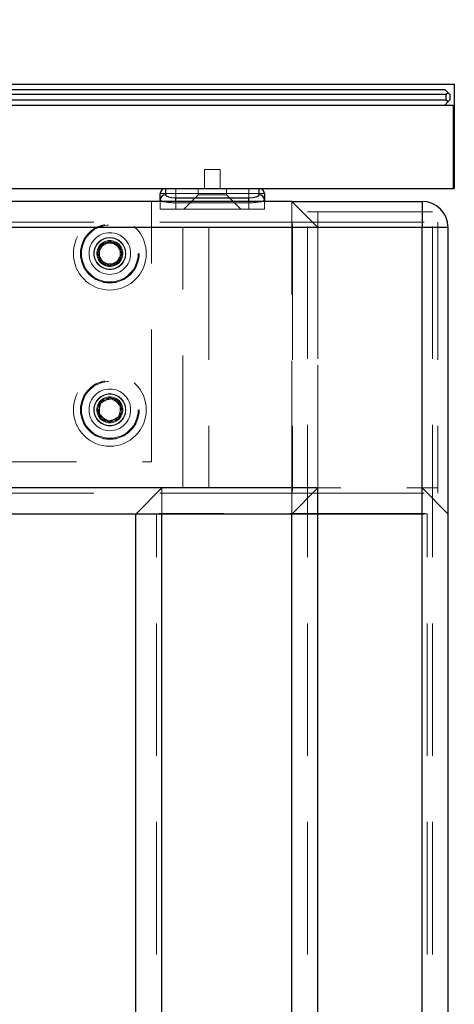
# Model space of a CAD drawing. Header units: millimetres. Extents: x 8 to 290, y 2 to 202.
# Tile 188 of 189: x 235 to 239, y 168 to 178. Entities that reach past the tile are written whole.
import ezdxf

# ---------------------------------------------------------------- set-up
doc = ezdxf.new("R2010")
doc.units = ezdxf.units.MM
doc.linetypes.add('HIDDEN', pattern=[1.905, 1.27, -0.635])
doc.styles.add('SLDTEXTSTYLE2', font='TXT', dxfattribs={"width": 0.605})
doc.dimstyles.new('SLDDIMSTYLE1', dxfattribs={"dimtxt": 3.595646, "dimasz": 3, "dimexe": 0, "dimexo": 0.0625, "dimgap": 0.898912, "dimtad": 1, "dimlfac": 20, "dimrnd": 1e-09, "dimzin": 12, "dimdsep": 46, "dimtxsty": 'SLDTEXTSTYLE2', "dimsah": 1, "dimcen": 0.09, "dimadec": 0, "dimazin": 3, "dimtfac": 1, "dimtofl": 0, "dimtmove": 0, "dimatfit": 3, "dimfxl": 1, "dimfrac": 2, "dimtolj": 1, "dimtzin": 12, "dimarcsym": 0})
doc.dimstyles.new('SLDDIMSTYLE2', dxfattribs={"dimtxt": 2.568319, "dimasz": 3, "dimexe": 0, "dimexo": 0.0625, "dimgap": 0.64208, "dimtad": 1, "dimlfac": 20, "dimrnd": 1e-09, "dimzin": 12, "dimdsep": 46, "dimtxsty": 'SLDTEXTSTYLE2', "dimsah": 1, "dimcen": 0.09, "dimadec": 0, "dimazin": 3, "dimtfac": 1, "dimtofl": 0, "dimtmove": 0, "dimatfit": 3, "dimfxl": 1, "dimfrac": 2, "dimtolj": 1, "dimtzin": 12, "dimarcsym": 0})

# ---------------------------------------------------------------- blocks, each defined once
blk = doc.blocks.new('_D_8')
at = {"color": 7, "linetype": 'Continuous', "lineweight": 0}
for p, q in [((189.4725, 177.8108), (189.4725, 188.0108)), ((239.1725, 177.8108), (239.1725, 188.0108)), ((189.4725, 187.0108), (239.1725, 187.0108))]:
    blk.add_line(p, q, dxfattribs=at)
at = {"color": 7, "linetype": 'Continuous', "lineweight": 18}
for points in [[(189.4725, 187.0108), (192.4725, 186.2608), (192.4725, 187.7608)], [(239.1725, 187.0108), (236.1725, 187.7608), (236.1725, 186.2608)]]:
    blk.add_solid(points, dxfattribs=at)
at = {"color": 7, "linetype": 'Continuous', "lineweight": 18, "insert": (210.2067, 191.7858), "char_height": 3.70417, "attachment_point": 1, "style": 'SLDTEXTSTYLE2'}
blk.add_mtext('994', dxfattribs=at)
blk = doc.blocks.new('_D_9')
at = {"color": 7, "linetype": 'Continuous', "lineweight": 0}
blk.add_line((192.5225, 160.2115), (237.6225, 160.2115), dxfattribs=at)
at = {"color": 7, "linetype": 'Continuous', "lineweight": 18}
for points in [[(192.5225, 160.2115), (195.5225, 159.4615), (195.5225, 160.9615)], [(237.6225, 160.2115), (234.6225, 160.9615), (234.6225, 159.4615)]]:
    blk.add_solid(points, dxfattribs=at)
at = {"color": 7, "linetype": 'Continuous', "lineweight": 18, "insert": (212.1327, 163.6221), "char_height": 2.64583, "attachment_point": 1, "style": 'SLDTEXTSTYLE2'}
blk.add_mtext('902', dxfattribs=at)

msp = doc.modelspace()

# ---------------------------------------------------------------- linework, layer by layer
at = {"color": 7, "linetype": 'Continuous', "lineweight": 25}
for p, q in [((214.34247, 177.01084), (239.18247, 177.01084)), ((239.18247, 177.01084), (239.18247, 176.01084)), ((239.10497, 176.91084), (189.53997, 176.91084)), ((189.55497, 176.96084), (239.08997, 176.96084)), ((239.12247, 176.92834), (239.08997, 176.96084)), ((239.12247, 176.92834), (239.10497, 176.91084)), ((239.10497, 176.86084), (239.10497, 176.91084)), ((239.13997, 176.91084), (239.12247, 176.92834)), ((239.13997, 176.91084), (239.13997, 176.86084)), ((189.47247, 176.81084), (239.17247, 176.81084)), ((189.53997, 176.86084), (239.10497, 176.86084)), ((239.08997, 176.81084), (239.12247, 176.84334)), ((239.10497, 176.86084), (239.12247, 176.84334)), ((239.12247, 176.84334), (239.13997, 176.86084)), ((239.17247, 176.81084), (239.17247, 176.01084)), ((189.47247, 176.01084), (239.17247, 176.01084)), ((236.35747, 175.90147), (236.35747, 175.96084)), ((236.40747, 176.01084), (236.40747, 175.94954)), ((237.30747, 175.94954), (237.30747, 176.01084)), ((237.35747, 175.96084), (237.35747, 175.90147)), ((239.17247, 176.01084), (239.18247, 176.01084)), ((237.62247, 175.88584), (189.77247, 175.88584)), ((236.35747, 175.88584), (236.35747, 175.90147)), ((236.50747, 175.92086), (237.20747, 175.92086)), ((236.50747, 175.88584), (236.50747, 175.92086)), ((237.20747, 175.88584), (237.20747, 175.92086)), ((237.35747, 175.90147), (237.35747, 175.88584)), ((237.62247, 175.88584), (238.87247, 175.88584)), ((237.87247, 175.63584), (237.62247, 175.88584)), ((238.87247, 175.88584), (238.87247, 175.63584)), ((237.87247, 175.63584), (189.77247, 175.63584)), ((238.87247, 175.63584), (237.87247, 175.63584)), ((239.12247, 175.63584), (238.87247, 175.63584)), ((238.87247, 140.08584), (238.87247, 175.63584)), ((239.12247, 140.08584), (239.12247, 175.63584)), ((237.87247, 173.13584), (192.27247, 173.13584)), ((237.62247, 172.88584), (237.87247, 173.13584)), ((237.87247, 140.08584), (237.87247, 173.13584)), ((237.62247, 172.88584), (192.52247, 172.88584)), ((236.12247, 140.08584), (236.12247, 172.88584)), ((236.37247, 140.08584), (236.37247, 172.88584)), ((237.62247, 140.08584), (237.62247, 172.88584))]:
    msp.add_line(p, q, dxfattribs=at)
at = {"color": 7, "linetype": 'HIDDEN', "lineweight": 18}
for p, q in [((236.93247, 176.19084), (236.78247, 176.19084)), ((236.78247, 176.19084), (236.78247, 176.01084)), ((236.93247, 176.01084), (236.93247, 176.19084)), ((236.35747, 175.96084), (236.50747, 175.96084)), ((236.50747, 176.01084), (236.50747, 175.96084)), ((236.50747, 175.81084), (236.50747, 175.96084)), ((236.50747, 175.96084), (237.20747, 175.96084)), ((236.71997, 175.94834), (236.58247, 175.81084)), ((236.71997, 176.01084), (236.71997, 175.94834)), ((236.99497, 175.94834), (236.71997, 175.94834)), ((236.99497, 175.94834), (236.99497, 176.01084)), ((237.13247, 175.81084), (236.99497, 175.94834)), ((237.20747, 176.01084), (237.20747, 175.96084)), ((237.20747, 175.96084), (237.35747, 175.96084)), ((237.20747, 175.96084), (237.20747, 175.81084)), ((236.27247, 173.38584), (236.27247, 175.88584)), ((236.35747, 175.81084), (236.35747, 175.88584)), ((236.50747, 175.8728), (236.50747, 175.88584)), ((237.20747, 175.8728), (236.50747, 175.8728)), ((236.50747, 175.8728), (236.50747, 175.81084)), ((237.20747, 175.8728), (237.20747, 175.88584)), ((237.20747, 175.81084), (237.20747, 175.8728)), ((237.35747, 175.88584), (237.35747, 175.81084)), ((237.62247, 175.68584), (237.62247, 175.88584)), ((237.62247, 175.88584), (237.87247, 175.63584)), ((238.87247, 175.63584), (238.87247, 175.88584)), ((238.87247, 175.88584), (238.87247, 175.63584)), ((238.87247, 175.63584), (238.87247, 175.88584)), ((236.50747, 175.81084), (236.35747, 175.81084)), ((237.20747, 175.81084), (236.50747, 175.81084)), ((237.35747, 175.81084), (237.20747, 175.81084)), ((237.77247, 140.08584), (237.77247, 175.78584)), ((237.87247, 175.78584), (237.77247, 175.78584)), ((238.87247, 175.78584), (237.87247, 175.78584)), ((237.87247, 140.08584), (237.87247, 175.78584)), ((237.87247, 140.66084), (237.87247, 175.78584)), ((238.87247, 140.08584), (238.87247, 175.78584)), ((238.97247, 175.78584), (238.87247, 175.78584)), ((238.87247, 140.66084), (238.87247, 175.78584)), ((238.97247, 140.08584), (238.97247, 175.78584)), ((237.62247, 175.68584), (189.62247, 175.68584)), ((237.62247, 175.68584), (239.02247, 175.68584)), ((237.62247, 173.08584), (237.62247, 175.68584)), ((239.02247, 175.68584), (239.02247, 175.63584)), ((237.62752, 175.63584), (189.62247, 175.63584)), ((192.07247, 175.63584), (236.82247, 175.63584)), ((236.57247, 173.13584), (236.57247, 175.63584)), ((236.82247, 175.63584), (236.82247, 173.13584)), ((236.82247, 175.63584), (238.87247, 175.63584)), ((236.82247, 175.63584), (239.02247, 175.63584)), ((237.62247, 175.63584), (236.82247, 175.63584)), ((237.62752, 175.63584), (237.62752, 173.13584)), ((237.87247, 175.63584), (238.87247, 175.63584)), ((237.87247, 140.66084), (237.87247, 175.63584)), ((238.87247, 173.13584), (238.87247, 175.63584)), ((238.87247, 175.63584), (239.12247, 175.63584)), ((239.12247, 175.63584), (238.87247, 175.63584)), ((238.87247, 175.63584), (239.12247, 175.63584)), ((238.87247, 140.66084), (238.87247, 175.63584)), ((239.02247, 175.63584), (239.02247, 173.13584)), ((235.81473, 175.48584), (235.757, 175.38584)), ((235.77247, 175.44357), (235.87247, 175.50131)), ((235.9302, 175.48584), (235.81473, 175.48584)), ((235.87247, 175.50131), (235.97247, 175.44357)), ((235.98794, 175.38584), (235.9302, 175.48584)), ((235.757, 175.38584), (235.81473, 175.28584)), ((235.77247, 175.3281), (235.77247, 175.44357)), ((235.9302, 175.28584), (235.98794, 175.38584)), ((235.97247, 175.44357), (235.97247, 175.3281)), ((235.87247, 175.27037), (235.77247, 175.3281)), ((235.81473, 175.28584), (235.9302, 175.28584)), ((235.97247, 175.3281), (235.87247, 175.27037)), ((235.79692, 173.97316), (235.75907, 173.86408)), ((235.77247, 173.94357), (235.87247, 174.00131)), ((235.91032, 173.99493), (235.79692, 173.97316)), ((235.87247, 174.00131), (235.97247, 173.94357)), ((235.98587, 173.9076), (235.91032, 173.99493)), ((235.75907, 173.86408), (235.83461, 173.77675)), ((235.77247, 173.8281), (235.77247, 173.94357)), ((235.94801, 173.79851), (235.98587, 173.9076)), ((235.97247, 173.94357), (235.97247, 173.8281)), ((235.87247, 173.77037), (235.77247, 173.8281)), ((235.83461, 173.77675), (235.94801, 173.79851)), ((235.97247, 173.8281), (235.87247, 173.77037)), ((192.37247, 173.38584), (236.27247, 173.38584)), ((237.62752, 173.13584), (189.62247, 173.13584)), ((192.07247, 173.13584), (236.82247, 173.13584)), ((236.37247, 173.13584), (236.12247, 172.88584)), ((236.37247, 140.08584), (236.37247, 173.13584)), ((236.37247, 172.88584), (236.37247, 173.13584)), ((236.82247, 173.13584), (239.02247, 173.13584)), ((237.62247, 173.13584), (236.82247, 173.13584)), ((239.12247, 172.88584), (238.87247, 173.13584)), ((238.87247, 173.13584), (239.12247, 172.88584)), ((238.87247, 140.66084), (238.87247, 173.13584)), ((239.02247, 173.13584), (239.02247, 173.08584)), ((237.62247, 173.08584), (189.62247, 173.08584)), ((237.62247, 173.08584), (239.02247, 173.08584)), ((237.62247, 172.88584), (237.62247, 173.08584)), ((236.32247, 140.08584), (236.32247, 172.88584)), ((238.87247, 172.89089), (236.37247, 172.89089)), ((236.37247, 140.08584), (236.37247, 172.89089)), ((237.62247, 172.88584), (238.92247, 172.88584)), ((238.87247, 140.66084), (238.87247, 172.89089)), ((238.92247, 140.08584), (238.92247, 172.88584))]:
    msp.add_line(p, q, dxfattribs=at)
for centre, radius in [((235.87247, 175.38584), 0.35), ((235.87247, 175.38584), 0.2825), ((235.87247, 175.38584), 0.27957), ((235.87247, 175.38584), 0.27957), ((235.87247, 175.38584), 0.2725), ((235.87247, 175.38584), 0.2725), ((235.87247, 175.38584), 0.2), ((235.87247, 175.38584), 0.15293), ((235.87247, 175.38584), 0.15293), ((235.87247, 175.38584), 0.15), ((235.87247, 175.38584), 0.125), ((235.87247, 175.38584), 0.11536), ((235.87247, 173.88584), 0.35), ((235.87247, 173.88584), 0.2825), ((235.87247, 173.88584), 0.27957), ((235.87247, 173.88584), 0.27957), ((235.87247, 173.88584), 0.2725), ((235.87247, 173.88584), 0.2725), ((235.87247, 173.88584), 0.2), ((235.87247, 173.88584), 0.15293), ((235.87247, 173.88584), 0.15293), ((235.87247, 173.88584), 0.15), ((235.87247, 173.88584), 0.125), ((235.87247, 173.88584), 0.11536)]:
    msp.add_circle(centre, radius, dxfattribs=at)
at = {"color": 7, "linetype": 'Continuous', "lineweight": 25}
for centre, radius, start, end in [((236.40747, 175.96084), 0.05, 90, 180), ((236.40652, 175.90048), 0.04906, 88.890809, 178.846104), ((237.30747, 175.96084), 0.05, 0, 90), ((237.30842, 175.90048), 0.04906, 1.153896, 91.109191), ((238.87247, 175.63584), 0.25, 0, 90)]:
    msp.add_arc(centre, radius, start, end, dxfattribs=at)
for centre, major_axis, ratio, start_param, end_param in [((236.50747, 175.94954), (0.1, 0), 0.2867454, 3.1415927, 4.712389), ((237.20747, 175.94954), (0.1, 0), 0.2867454, 4.712389, 6.2831853), ((236.50747, 175.90147), (0.15, 0), 0.1911636, 3.1415927, 3.7183282), ((237.20747, 175.90147), (0.15, 0), 0.1911636, 5.7064498, 6.2831853)]:
    msp.add_ellipse(centre, major_axis=major_axis, ratio=ratio, start_param=start_param, end_param=end_param, dxfattribs=at)
at = {"color": 7, "linetype": 'HIDDEN', "lineweight": 18}
for centre, start_param, end_param in [((236.50747, 175.90147), 3.7183282, 4.712389), ((237.20747, 175.90147), 4.712389, 5.7064498)]:
    msp.add_ellipse(centre, major_axis=(0.15, 0), ratio=0.1911636, start_param=start_param, end_param=end_param, dxfattribs=at)
for points, knots in [([(237.62247, 175.68584), (237.62258, 175.6853), (237.6228, 175.68421), (237.62436, 175.67578), (237.62611, 175.66329), (237.62733, 175.64914), (237.62746, 175.63966), (237.62752, 175.63584)], [0, 0, 0, 0, 0.211803, 0.4235077, 0.6377778, 0.8539589, 1, 1, 1, 1]), ([(237.62752, 173.13584), (237.6274, 173.13028), (237.62718, 173.11916), (237.6256, 173.10431), (237.62385, 173.09295), (237.62265, 173.08674), (237.62252, 173.0861), (237.62247, 173.08584)], [0, 0, 0, 0, 0.21175524, 0.42340683, 0.63773809, 0.85389971, 1, 1, 1, 1]), ([(236.37247, 172.89089), (236.36691, 172.89077), (236.3558, 172.89055), (236.34094, 172.88897), (236.32958, 172.88722), (236.32337, 172.88602), (236.32273, 172.88589), (236.32247, 172.88584)], [0, 0, 0, 0, 0.2117552, 0.4234068, 0.6377381, 0.8538997, 1, 1, 1, 1]), ([(238.92247, 172.88584), (238.92193, 172.88595), (238.92084, 172.88617), (238.91241, 172.88773), (238.89992, 172.88948), (238.88577, 172.8907), (238.87629, 172.89083), (238.87247, 172.89089)], [0, 0, 0, 0, 0.21180297, 0.42350775, 0.63777778, 0.85395894, 1, 1, 1, 1])]:
    msp.add_open_spline(points, degree=3, knots=knots, dxfattribs=at)

# ---------------------------------------------------------------- dimensions: what is measured, and where the dimension line sits
at = {"color": 7, "linetype": 'Continuous', "lineweight": 18}
for base, p1, p2, dimstyle, picture, middle in [((239.17247, 187.01084), (189.47247, 176.81084), (239.17247, 176.81084), 'SLDDIMSTYLE1', '_D_8', (214.32247, 187.01084)), ((237.62247, 160.21147), (192.52247, 172.88584), (237.62247, 172.88584), 'SLDDIMSTYLE2', '_D_9', (215.07247, 160.21147))]:
    dim = msp.add_linear_dim(base=base, p1=p1, p2=p2, dimstyle=dimstyle, dxfattribs=at)
    dim.commit()
    dim.dimension.update_dxf_attribs({"geometry": picture, "text_midpoint": middle, "dimtype": 160})

doc.saveas('drawing.dxf')
